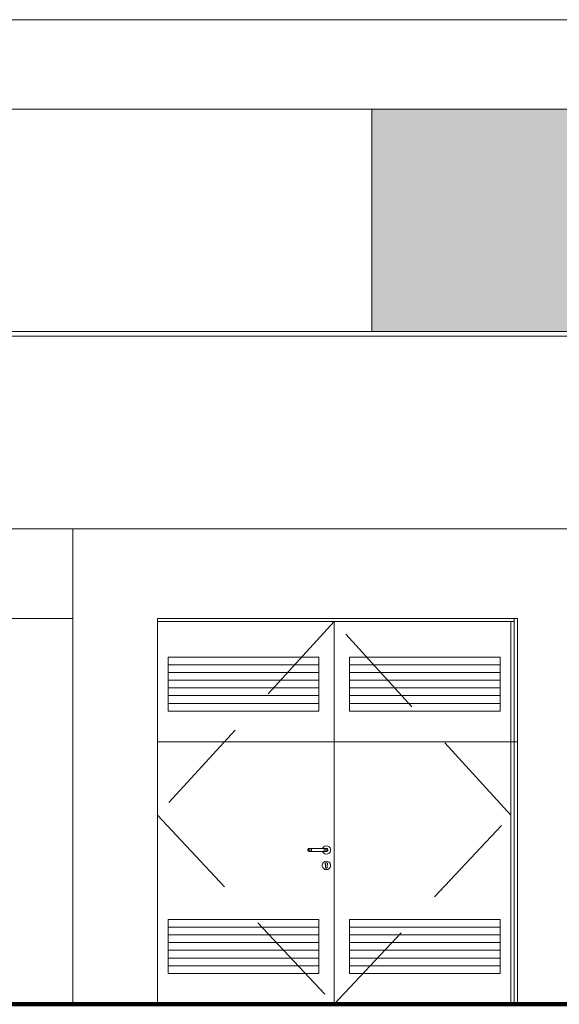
# Model space of a CAD drawing. Header units: millimetres. Extents: x 98865 to 469195, y -12752 to 43452.
# Tile 23 of 98: x 261497 to 264991, y -9900 to -3520. Entities that reach past the tile are written whole.
import ezdxf

# ---------------------------------------------------------------- set-up
doc = ezdxf.new("R2010")
doc.units = ezdxf.units.MM
doc.header["$LTSCALE"] = 0.05
doc.linetypes.add('DASHED', pattern=[19.05, 12.7, -6.35])
doc.layers.get('0').update_dxf_attribs({"lineweight": 0})
doc.layers.add('013 Door & Window', color=7, linetype='Continuous', lineweight=9)
doc.layers.add('CMP door mark', color=1, linetype='Continuous', lineweight=0)

msp = doc.modelspace()

# ---------------------------------------------------------------- hatches: boundary and pattern name
at = {"lineweight": 0}
h = msp.add_hatch(color=251, dxfattribs=at)
h.paths.add_polyline_path([(266398.6, -4100), (263777.7, -4100), (263777.7, -5540), (266398.6, -5540)])
h.paths.add_polyline_path([(409777.9, -5540), (417247.4, -5540), (417247.4, -4099.9), (409777.9, -4099.9)])
h.paths.add_polyline_path([(316052.1, -5540), (317462.6, -5540), (317462.6, -4099.8), (316052.1, -4099.8)])
h.paths.add_polyline_path([(352375.6, -5540), (356247.6, -5540), (356247.6, -4099.8), (354968.4, -4099.8), (354968.4, -4099.9), (352375.6, -4099.9)])
h.paths.add_polyline_path([(310166.4, -5540), (315352.1, -5540), (315352.1, -4099.8), (310166.4, -4099.8)])
h.paths.add_polyline_path([(368778.1, -4099.9), (368778.1, -5540), (376278.2, -5540), (376278.2, -4099.9)])
h.paths.add_polyline_path([(361022.6, -4099.9), (361022.6, -5540), (368078.1, -5540), (368078.1, -4099.9)])
h.paths.add_polyline_path([(351441.2, -5540), (351675.6, -5540), (351675.6, -4099.9), (351441.2, -4099.9)])
h.paths.add_polyline_path([(356447.6, -4099.8), (356447.6, -5540), (359422.5, -5540), (359422.5, -4099.8)])
h.paths.add_polyline_path([(282888.3, -5540), (282888.3, -4099.9), (277047.3, -4099.9), (277047.3, -5540)])
h.paths.add_polyline_path([(299915.8, -5540), (301254.6, -5540), (301254.6, -4099.9), (299915.8, -4099.9)])
h.paths.add_polyline_path([(347654.3, -5540), (350741.2, -5540), (350741.2, -4099.9), (347654.3, -4099.9)])
h.paths.add_polyline_path([(295742.2, -5540), (299215.8, -5540), (299215.8, -4099.9), (295742.2, -4099.9)])
h.paths.add_polyline_path([(291077, -5540), (291077, -4099.9), (285426.6, -4099.9), (285426.6, -5540)])
h.paths.add_polyline_path([(293698.5, -5540), (295493.8, -5540), (295493.8, -4099.9), (293698.5, -4099.9)])
h.paths.add_polyline_path([(342562.6, -5540), (346954.3, -5540), (346954.3, -4099.9), (342562.6, -4099.9)])
h.paths.add_polyline_path([(291777, -5540), (292998.5, -5540), (292998.5, -4099.9), (291777, -4099.9)])
h.paths.add_polyline_path([(402227.4, -5540), (409077.9, -5540), (409077.9, -4099.9), (402227.4, -4100)])
h.paths.add_polyline_path([(339125.9, -4099.9), (334475.2, -4099.9), (334475.2, -5540), (339125.9, -5540)])
h.paths.add_polyline_path([(339825.9, -5540), (341862.6, -5540), (341862.6, -4099.9), (339825.9, -4099.9)])
h.paths.add_polyline_path([(283588.3, -5540), (284726.6, -5540), (284726.6, -4099.9), (283588.3, -4099.9)])
h.paths.add_polyline_path([(360124.3, -5540), (360324.3, -5540), (360324.3, -3519.9), (360124.3, -3519.9)])
h.paths.add_polyline_path([(393397.8, -5540), (400897.4, -5540), (400897.4, -4100), (393397.8, -4100)])
h.paths.add_polyline_path([(308009.1, -4099.8), (308009.1, -5540), (309466.4, -5540), (309466.4, -4099.8)])
h.paths.add_polyline_path([(275896.3, -5540), (276347.3, -5540), (276347.3, -4099.9), (275896.3, -4099.9)])
h.paths.add_polyline_path([(387650.2, -4100), (387650.2, -5540), (392067.8, -5540), (392067.8, -4100)])
h.paths.add_polyline_path([(268663.3, -5540), (274663.7, -5540), (274663.7, -4099.9), (268663.3, -4100)])
h.paths.add_polyline_path([(331970, -5540), (333775.3, -5540), (333775.3, -4099.9), (331970, -4099.9)])
h.paths.add_polyline_path([(267637.5, -5540), (267963.3, -5540), (267963.3, -4100), (267637.5, -4100)])
h.paths.add_polyline_path([(328786, -4099.9), (328786, -5540), (331270, -5540), (331270, -4099.9)])
h.paths.add_polyline_path([(307309.1, -5540), (307309.1, -4099.8), (301954.6, -4099.8), (301954.6, -5540)])

# ---------------------------------------------------------------- linework, layer by layer
at = {"color": 7, "lineweight": 0}
msp.add_line((260174, -7400.2), (261841, -7400.2), dxfattribs=at)
at = {"lineweight": 100}
msp.add_line((124014.4, -9899.9), (467117.4, -9899.9), dxfattribs=at)
at = {"color": 7, "lineweight": 0}
for points in [[(126623.3, -3519.9), (436364.4, -3519.9)], [(268080.6, -4100), (260174, -4100.1)], [(156447.9, -5540), (436414.4, -5540)], [(156447.9, -5570), (436414.4, -5570)], [(156447.9, -6820), (436364.4, -6820)]]:
    msp.add_lwpolyline(points, dxfattribs=at)
at = {"lineweight": 0}
for points in [[(263777.7, -5540), (263777.7, -4100)], [(261841, -9899.9), (261841, -6820)]]:
    msp.add_lwpolyline(points, dxfattribs=at)
at = {"layer": '013 Door & Window', "color": 7, "lineweight": 13}
msp.add_line((264719.7, -7400.2, 9.7), (262389.2, -7400.2, 9.7), dxfattribs=at)
at = {"layer": '013 Door & Window', "color": 7, "linetype": 'Continuous', "lineweight": 13}
for p, q in [((263533.2, -7419.9, 9.7), (263533.2, -9899.9, 9.7)), ((264719.7, -8199.9, 9.7), (262389.2, -8199.9, 9.7)), ((264719.7, -9899.9, 9.7), (262329.7, -9899.9, 9.7))]:
    msp.add_line(p, q, dxfattribs=at)
at = {"layer": '013 Door & Window', "color": 8}
for p, q in [((263433.2, -7699.9, 9.7), (262458.2, -7699.9, 9.7)), ((263633.2, -7699.9, 9.7), (264608.2, -7699.9, 9.7)), ((263433.2, -7749.9, 9.7), (262458.2, -7749.9, 9.7)), ((263633.2, -7749.9, 9.7), (264608.2, -7749.9, 9.7)), ((263433.2, -7799.9, 9.7), (262458.2, -7799.9, 9.7)), ((263633.2, -7799.9, 9.7), (264608.2, -7799.9, 9.7)), ((263433.2, -7849.9, 9.7), (262458.2, -7849.9, 9.7)), ((263433.2, -7899.9, 9.7), (262458.2, -7899.9, 9.7)), ((263633.2, -7849.9, 9.7), (264608.2, -7849.9, 9.7)), ((263633.2, -7899.9, 9.7), (264608.2, -7899.9, 9.7)), ((263433.2, -7949.9, 9.7), (262458.2, -7949.9, 9.7)), ((263633.2, -7949.9, 9.7), (264608.2, -7949.9, 9.7)), ((263433.2, -9399.9, 9.7), (262458.2, -9399.9, 9.7)), ((263633.2, -9399.9, 9.7), (264608.2, -9399.9, 9.7)), ((263433.2, -9449.9, 9.7), (262458.2, -9449.9, 9.7)), ((263433.2, -9499.9, 9.7), (262458.2, -9499.9, 9.7)), ((263633.2, -9449.9, 9.7), (264608.2, -9449.9, 9.7)), ((263633.2, -9499.9, 9.7), (264608.2, -9499.9, 9.7)), ((263433.2, -9549.9, 9.7), (262458.2, -9549.9, 9.7)), ((263633.2, -9549.9, 9.7), (264608.2, -9549.9, 9.7)), ((263433.2, -9599.9, 9.7), (262458.2, -9599.9, 9.7)), ((263633.2, -9599.9, 9.7), (264608.2, -9599.9, 9.7)), ((263433.2, -9649.9, 9.7), (262458.2, -9649.9, 9.7)), ((263633.2, -9649.9, 9.7), (264608.2, -9649.9, 9.7))]:
    msp.add_line(p, q, dxfattribs=at)
at = {"layer": '013 Door & Window', "color": 7, "lineweight": 0}
for p, q in [((263363.8, -8896.5, 9.7), (263363.2, -8899.9, 9.7)), ((263363.2, -8899.9, 9.7), (263363.8, -8903.3, 9.7)), ((263365.5, -8893.5, 9.7), (263363.8, -8896.5, 9.7)), ((263363.8, -8903.3, 9.7), (263365.5, -8906.3, 9.7)), ((263368.2, -8891.2, 9.7), (263365.5, -8893.5, 9.7)), ((263365.5, -8906.3, 9.7), (263368.2, -8908.5, 9.7)), ((263366.2, -8899.9, 9.7), (263366.7, -8896.5, 9.7)), ((263366.7, -8896.5, 9.7), (263366.2, -8899.9, 9.7)), ((263366.7, -8903.3, 9.7), (263366.2, -8899.9, 9.7)), ((263366.2, -8899.9, 9.7), (263366.7, -8903.3, 9.7)), ((263366.7, -8896.5, 9.7), (263368.3, -8893.5, 9.7)), ((263368.3, -8893.5, 9.7), (263366.7, -8896.5, 9.7)), ((263368.3, -8906.3, 9.7), (263366.7, -8903.3, 9.7)), ((263366.7, -8903.3, 9.7), (263368.3, -8906.3, 9.7)), ((263371.4, -8890, 9.7), (263368.2, -8891.2, 9.7)), ((263368.2, -8908.5, 9.7), (263371.4, -8909.7, 9.7)), ((263368.3, -8893.5, 9.7), (263370.7, -8891.2, 9.7)), ((263370.7, -8891.2, 9.7), (263368.3, -8893.5, 9.7)), ((263370.7, -8908.5, 9.7), (263368.3, -8906.3, 9.7)), ((263368.3, -8906.3, 9.7), (263370.7, -8908.5, 9.7)), ((263370.7, -8891.2, 9.7), (263373.6, -8890, 9.7)), ((263373.6, -8890, 9.7), (263370.7, -8891.2, 9.7)), ((263373.6, -8909.7, 9.7), (263370.7, -8908.5, 9.7)), ((263370.7, -8908.5, 9.7), (263373.6, -8909.7, 9.7)), ((263373.6, -8890, 9.7), (263371.4, -8890, 9.7)), ((263371.4, -8909.7, 9.7), (263373.6, -8909.7, 9.7)), ((263379.8, -8890, 9.7), (263373.6, -8890, 9.7)), ((263373.6, -8909.7, 9.7), (263379.8, -8909.7, 9.7)), ((263375.5, -8899.9, 9.7), (263375.8, -8896.5, 9.7)), ((263375.8, -8896.5, 9.7), (263375.5, -8899.9, 9.7)), ((263375.8, -8903.3, 9.7), (263375.5, -8899.9, 9.7)), ((263375.5, -8899.9, 9.7), (263375.8, -8903.3, 9.7)), ((263375.8, -8896.5, 9.7), (263376.7, -8893.5, 9.7)), ((263376.7, -8893.5, 9.7), (263375.8, -8896.5, 9.7)), ((263376.7, -8906.3, 9.7), (263375.8, -8903.3, 9.7)), ((263375.8, -8903.3, 9.7), (263376.7, -8906.3, 9.7)), ((263376.7, -8893.5, 9.7), (263378.1, -8891.2, 9.7)), ((263378.1, -8891.2, 9.7), (263376.7, -8893.5, 9.7)), ((263378.1, -8908.5, 9.7), (263376.7, -8906.3, 9.7)), ((263376.7, -8906.3, 9.7), (263378.1, -8908.5, 9.7)), ((263378.1, -8891.2, 9.7), (263379.8, -8890, 9.7)), ((263379.8, -8890, 9.7), (263378.1, -8891.2, 9.7)), ((263379.8, -8909.7, 9.7), (263378.1, -8908.5, 9.7)), ((263378.1, -8908.5, 9.7), (263379.8, -8909.7, 9.7)), ((263387.9, -8890, 9.7), (263379.8, -8890, 9.7)), ((263379.8, -8909.7, 9.7), (263387.9, -8909.7, 9.7)), ((263386.8, -8899.9, 9.7), (263386.9, -8896.5, 9.7)), ((263386.9, -8896.5, 9.7), (263386.8, -8899.9, 9.7)), ((263386.9, -8903.3, 9.7), (263386.8, -8899.9, 9.7)), ((263386.8, -8899.9, 9.7), (263386.9, -8903.3, 9.7)), ((263386.9, -8896.5, 9.7), (263387.2, -8893.5, 9.7)), ((263387.2, -8893.5, 9.7), (263386.9, -8896.5, 9.7)), ((263387.2, -8906.3, 9.7), (263386.9, -8903.3, 9.7)), ((263386.9, -8903.3, 9.7), (263387.2, -8906.3, 9.7)), ((263387.2, -8893.5, 9.7), (263387.5, -8891.2, 9.7)), ((263387.5, -8891.2, 9.7), (263387.2, -8893.5, 9.7)), ((263387.5, -8908.5, 9.7), (263387.2, -8906.3, 9.7)), ((263387.2, -8906.3, 9.7), (263387.5, -8908.5, 9.7)), ((263387.5, -8891.2, 9.7), (263387.9, -8890, 9.7)), ((263387.9, -8890, 9.7), (263387.5, -8891.2, 9.7)), ((263387.9, -8909.7, 9.7), (263387.5, -8908.5, 9.7)), ((263387.5, -8908.5, 9.7), (263387.9, -8909.7, 9.7)), ((263468.4, -8890, 9.7), (263387.9, -8890, 9.7)), ((263387.9, -8909.7, 9.7), (263468.4, -8909.7, 9.7)), ((263459.8, -8886.4, 9.7), (263458.4, -8890, 9.7)), ((263458.4, -8890, 9.7), (263484.9, -8890, 9.7)), ((263484.9, -8909.7, 9.7), (263458.4, -8909.7, 9.7)), ((263458.4, -8909.7, 9.7), (263459.8, -8913.4, 9.7)), ((263465.8, -8879.2, 9.7), (263459.8, -8886.4, 9.7)), ((263459.8, -8913.4, 9.7), (263465.8, -8920.6, 9.7)), ((263473.9, -8874.5, 9.7), (263465.8, -8879.2, 9.7)), ((263465.8, -8920.6, 9.7), (263473.9, -8925.3, 9.7)), ((263476.6, -8890, 9.7), (263468.4, -8890, 9.7)), ((263468.4, -8890, 9.7), (263468.8, -8891.2, 9.7)), ((263468.8, -8891.2, 9.7), (263468.4, -8890, 9.7)), ((263468.8, -8908.5, 9.7), (263468.4, -8909.7, 9.7)), ((263468.4, -8909.7, 9.7), (263468.8, -8908.5, 9.7)), ((263468.4, -8909.7, 9.7), (263476.6, -8909.7, 9.7)), ((263468.8, -8891.2, 9.7), (263469.2, -8893.5, 9.7)), ((263469.2, -8893.5, 9.7), (263468.8, -8891.2, 9.7)), ((263469.2, -8906.3, 9.7), (263468.8, -8908.5, 9.7)), ((263468.8, -8908.5, 9.7), (263469.2, -8906.3, 9.7)), ((263469.2, -8893.5, 9.7), (263469.4, -8896.5, 9.7)), ((263469.4, -8896.5, 9.7), (263469.2, -8893.5, 9.7)), ((263469.4, -8903.3, 9.7), (263469.2, -8906.3, 9.7)), ((263469.2, -8906.3, 9.7), (263469.4, -8903.3, 9.7)), ((263469.4, -8896.5, 9.7), (263469.5, -8899.9, 9.7)), ((263469.5, -8899.9, 9.7), (263469.4, -8896.5, 9.7)), ((263469.5, -8899.9, 9.7), (263469.4, -8903.3, 9.7)), ((263469.4, -8903.3, 9.7), (263469.5, -8899.9, 9.7)), ((263483.2, -8872.9, 9.7), (263473.9, -8874.5, 9.7)), ((263473.9, -8925.3, 9.7), (263483.2, -8926.9, 9.7)), ((263482.7, -8890, 9.7), (263476.6, -8890, 9.7)), ((263476.6, -8890, 9.7), (263478.2, -8891.2, 9.7)), ((263478.2, -8891.2, 9.7), (263476.6, -8890, 9.7)), ((263478.2, -8908.5, 9.7), (263476.6, -8909.7, 9.7)), ((263476.6, -8909.7, 9.7), (263478.2, -8908.5, 9.7)), ((263476.6, -8909.7, 9.7), (263482.7, -8909.7, 9.7)), ((263478.2, -8891.2, 9.7), (263479.6, -8893.5, 9.7)), ((263479.6, -8893.5, 9.7), (263478.2, -8891.2, 9.7)), ((263479.6, -8906.3, 9.7), (263478.2, -8908.5, 9.7)), ((263478.2, -8908.5, 9.7), (263479.6, -8906.3, 9.7)), ((263479.6, -8893.5, 9.7), (263480.5, -8896.5, 9.7)), ((263480.5, -8896.5, 9.7), (263479.6, -8893.5, 9.7)), ((263480.5, -8903.3, 9.7), (263479.6, -8906.3, 9.7)), ((263479.6, -8906.3, 9.7), (263480.5, -8903.3, 9.7)), ((263480.5, -8896.5, 9.7), (263480.8, -8899.9, 9.7)), ((263480.8, -8899.9, 9.7), (263480.5, -8896.5, 9.7)), ((263480.8, -8899.9, 9.7), (263480.5, -8903.3, 9.7)), ((263480.5, -8903.3, 9.7), (263480.8, -8899.9, 9.7)), ((263484.9, -8890, 9.7), (263482.7, -8890, 9.7)), ((263482.7, -8890, 9.7), (263485.6, -8891.2, 9.7)), ((263485.6, -8891.2, 9.7), (263482.7, -8890, 9.7)), ((263485.6, -8908.5, 9.7), (263482.7, -8909.7, 9.7)), ((263482.7, -8909.7, 9.7), (263485.6, -8908.5, 9.7)), ((263482.7, -8909.7, 9.7), (263484.9, -8909.7, 9.7)), ((263492.4, -8874.5, 9.7), (263483.2, -8872.9, 9.7)), ((263483.2, -8926.9, 9.7), (263492.4, -8925.3, 9.7)), ((263484.9, -8890, 9.7), (263488.2, -8891.2, 9.7)), ((263488.2, -8891.2, 9.7), (263484.9, -8890, 9.7)), ((263488.2, -8908.5, 9.7), (263484.9, -8909.7, 9.7)), ((263484.9, -8909.7, 9.7), (263488.2, -8908.5, 9.7)), ((263485.6, -8891.2, 9.7), (263488, -8893.5, 9.7)), ((263488, -8893.5, 9.7), (263485.6, -8891.2, 9.7)), ((263488, -8906.3, 9.7), (263485.6, -8908.5, 9.7)), ((263485.6, -8908.5, 9.7), (263488, -8906.3, 9.7)), ((263488, -8893.5, 9.7), (263489.6, -8896.5, 9.7)), ((263489.6, -8896.5, 9.7), (263488, -8893.5, 9.7)), ((263489.6, -8903.3, 9.7), (263488, -8906.3, 9.7)), ((263488, -8906.3, 9.7), (263489.6, -8903.3, 9.7)), ((263488.2, -8891.2, 9.7), (263490.8, -8893.5, 9.7)), ((263490.8, -8893.5, 9.7), (263488.2, -8891.2, 9.7)), ((263490.8, -8906.3, 9.7), (263488.2, -8908.5, 9.7)), ((263488.2, -8908.5, 9.7), (263490.8, -8906.3, 9.7)), ((263489.6, -8896.5, 9.7), (263490.1, -8899.9, 9.7)), ((263490.1, -8899.9, 9.7), (263489.6, -8896.5, 9.7)), ((263490.1, -8899.9, 9.7), (263489.6, -8903.3, 9.7)), ((263489.6, -8903.3, 9.7), (263490.1, -8899.9, 9.7)), ((263490.8, -8893.5, 9.7), (263492.6, -8896.5, 9.7)), ((263492.6, -8896.5, 9.7), (263490.8, -8893.5, 9.7)), ((263492.6, -8903.3, 9.7), (263490.8, -8906.3, 9.7)), ((263490.8, -8906.3, 9.7), (263492.6, -8903.3, 9.7)), ((263500.5, -8879.2, 9.7), (263492.4, -8874.5, 9.7)), ((263492.4, -8925.3, 9.7), (263500.5, -8920.6, 9.7)), ((263492.6, -8896.5, 9.7), (263493.2, -8899.9, 9.7)), ((263493.2, -8899.9, 9.7), (263492.6, -8896.5, 9.7)), ((263493.2, -8899.9, 9.7), (263492.6, -8903.3, 9.7)), ((263492.6, -8903.3, 9.7), (263493.2, -8899.9, 9.7)), ((263506.5, -8886.4, 9.7), (263500.5, -8879.2, 9.7)), ((263500.5, -8920.6, 9.7), (263506.5, -8913.4, 9.7)), ((263509.8, -8895.2, 9.7), (263506.5, -8886.4, 9.7)), ((263506.5, -8913.4, 9.7), (263509.8, -8904.6, 9.7)), ((263509.8, -8904.6, 9.7), (263509.8, -8895.2, 9.7)), ((263459.8, -8986.4, 9.7), (263456.6, -8995.2, 9.7)), ((263456.7, -8995.2, 9.7), (263456.6, -8995.2, 9.7)), ((263456.6, -8995.2, 9.7), (263456.6, -9004.6, 9.7)), ((263456.6, -8995.2, 9.7), (263456.7, -8995.2, 9.7)), ((263456.7, -8995.2, 9.7), (263459.9, -8986.4, 9.7)), ((263459.9, -8986.4, 9.7), (263456.7, -8995.2, 9.7)), ((263456.7, -9004.6, 9.7), (263456.7, -8995.2, 9.7)), ((263456.7, -8995.2, 9.7), (263456.7, -9004.6, 9.7)), ((263465.8, -8979.2, 9.7), (263459.8, -8986.4, 9.7)), ((263459.9, -8986.4, 9.7), (263459.8, -8986.4, 9.7)), ((263459.8, -8986.4, 9.7), (263459.9, -8986.4, 9.7)), ((263459.9, -8986.4, 9.7), (263465.9, -8979.3, 9.7)), ((263465.9, -8979.3, 9.7), (263459.9, -8986.4, 9.7)), ((263473.9, -8974.5, 9.7), (263465.8, -8979.2, 9.7)), ((263465.9, -8979.3, 9.7), (263465.8, -8979.2, 9.7)), ((263465.8, -8979.2, 9.7), (263465.9, -8979.3, 9.7)), ((263465.9, -8979.3, 9.7), (263474, -8974.6, 9.7)), ((263474, -8974.6, 9.7), (263465.9, -8979.3, 9.7)), ((263483.2, -8972.9, 9.7), (263473.9, -8974.5, 9.7)), ((263473.9, -8974.5, 9.7), (263474, -8974.6, 9.7)), ((263474, -8974.6, 9.7), (263473.9, -8974.5, 9.7)), ((263474, -8974.6, 9.7), (263483.2, -8973, 9.7)), ((263483.2, -8973, 9.7), (263474, -8974.6, 9.7)), ((263475.8, -8988.5, 9.7), (263476.7, -8986.1, 9.7)), ((263476.7, -8986.1, 9.7), (263475.8, -8988.5, 9.7)), ((263475.8, -8991, 9.7), (263475.8, -8988.5, 9.7)), ((263475.8, -8988.5, 9.7), (263475.8, -8991, 9.7)), ((263475.8, -8991.1, 9.7), (263475.8, -8991, 9.7)), ((263475.8, -8991, 9.7), (263476.6, -8993.5, 9.7)), ((263476.6, -8993.5, 9.7), (263475.8, -8991.1, 9.7)), ((263478.2, -8995.5, 9.7), (263476.6, -8993.5, 9.7)), ((263476.6, -8993.5, 9.7), (263478.2, -8995.5, 9.7)), ((263478.4, -8984.2, 9.7), (263476.7, -8986.1, 9.7)), ((263476.7, -8986.1, 9.7), (263477.7, -8985, 9.7)), ((263477.7, -8985, 9.7), (263478.4, -8984.2, 9.7)), ((263478.2, -8997, 9.7), (263478.2, -8995.5, 9.7)), ((263478.2, -8995.5, 9.7), (263478.2, -9012.4, 9.7)), ((263478.4, -8984.2, 9.7), (263480.6, -8982.9, 9.7)), ((263480.6, -8982.9, 9.7), (263478.4, -8984.2, 9.7)), ((263480.6, -8982.9, 9.7), (263483.2, -8982.5, 9.7)), ((263483.2, -8982.5, 9.7), (263480.6, -8982.9, 9.7)), ((263483.2, -8973, 9.7), (263483.2, -8972.9, 9.7)), ((263483.2, -8972.9, 9.7), (263483.2, -8973, 9.7)), ((263492.4, -8974.5, 9.7), (263483.2, -8972.9, 9.7)), ((263492.4, -8974.6, 9.7), (263483.2, -8973, 9.7)), ((263483.2, -8973, 9.7), (263492.4, -8974.6, 9.7)), ((263483.2, -8982.5, 9.7), (263485.7, -8982.9, 9.7)), ((263485.7, -8982.9, 9.7), (263483.2, -8982.5, 9.7)), ((263485.7, -8982.9, 9.7), (263487.9, -8984.2, 9.7)), ((263487.9, -8984.2, 9.7), (263485.7, -8982.9, 9.7)), ((263487.9, -8984.2, 9.7), (263488.6, -8985, 9.7)), ((263488.6, -8985, 9.7), (263487.9, -8984.2, 9.7)), ((263489.7, -8993.5, 9.7), (263488.2, -8995.5, 9.7)), ((263488.2, -8995.5, 9.7), (263489.7, -8993.5, 9.7)), ((263488.2, -8995.5, 9.7), (263488.2, -8997, 9.7)), ((263488.2, -9012.4, 9.7), (263488.2, -8995.5, 9.7)), ((263488.6, -8985, 9.7), (263489.6, -8986.1, 9.7)), ((263489.6, -8986.1, 9.7), (263488.6, -8985, 9.7)), ((263489.6, -8986.1, 9.7), (263490.5, -8988.5, 9.7)), ((263490.5, -8988.5, 9.7), (263489.6, -8986.1, 9.7)), ((263490.5, -8991.1, 9.7), (263489.7, -8993.5, 9.7)), ((263489.7, -8993.5, 9.7), (263490.5, -8991.1, 9.7)), ((263490.5, -8988.5, 9.7), (263490.6, -8991, 9.7)), ((263490.6, -8991, 9.7), (263490.5, -8988.5, 9.7)), ((263490.6, -8991, 9.7), (263490.5, -8991.1, 9.7)), ((263490.5, -8991.1, 9.7), (263490.6, -8991, 9.7)), ((263492.4, -8974.5, 9.7), (263492.4, -8974.6, 9.7)), ((263500.5, -8979.2, 9.7), (263492.4, -8974.5, 9.7)), ((263492.4, -8974.6, 9.7), (263492.4, -8974.5, 9.7)), ((263492.4, -8974.6, 9.7), (263500.5, -8979.3, 9.7)), ((263500.5, -8979.3, 9.7), (263492.4, -8974.6, 9.7)), ((263500.5, -8979.2, 9.7), (263500.5, -8979.3, 9.7)), ((263506.5, -8986.4, 9.7), (263500.5, -8979.2, 9.7)), ((263500.5, -8979.3, 9.7), (263500.5, -8979.2, 9.7)), ((263500.5, -8979.3, 9.7), (263506.5, -8986.4, 9.7)), ((263506.5, -8986.4, 9.7), (263500.5, -8979.3, 9.7)), ((263506.5, -8986.4, 9.7), (263506.5, -8986.4, 9.7)), ((263506.5, -8986.4, 9.7), (263509.7, -8995.2, 9.7)), ((263509.8, -8995.2, 9.7), (263506.5, -8986.4, 9.7)), ((263506.5, -8986.4, 9.7), (263506.5, -8986.4, 9.7)), ((263509.7, -8995.2, 9.7), (263506.5, -8986.4, 9.7)), ((263509.7, -8995.2, 9.7), (263509.8, -8995.2, 9.7)), ((263509.8, -8995.2, 9.7), (263509.7, -8995.2, 9.7)), ((263509.7, -8995.2, 9.7), (263509.7, -9004.6, 9.7)), ((263509.7, -9004.6, 9.7), (263509.7, -8995.2, 9.7)), ((263509.8, -9004.6, 9.7), (263509.8, -8995.2, 9.7)), ((263456.7, -9004.6, 9.7), (263456.6, -9004.6, 9.7)), ((263456.6, -9004.6, 9.7), (263459.8, -9013.4, 9.7)), ((263456.6, -9004.6, 9.7), (263456.7, -9004.6, 9.7)), ((263459.9, -9013.3, 9.7), (263456.7, -9004.6, 9.7)), ((263456.7, -9004.6, 9.7), (263459.9, -9013.3, 9.7)), ((263459.8, -9013.4, 9.7), (263459.9, -9013.3, 9.7)), ((263459.9, -9013.3, 9.7), (263459.8, -9013.4, 9.7)), ((263459.8, -9013.4, 9.7), (263465.8, -9020.6, 9.7)), ((263459.9, -9013.3, 9.7), (263465.9, -9020.5, 9.7)), ((263465.9, -9020.5, 9.7), (263459.9, -9013.3, 9.7)), ((263465.9, -9020.5, 9.7), (263465.8, -9020.6, 9.7)), ((263465.8, -9020.6, 9.7), (263465.9, -9020.5, 9.7)), ((263465.8, -9020.6, 9.7), (263473.9, -9025.3, 9.7)), ((263465.9, -9020.5, 9.7), (263474, -9025.2, 9.7)), ((263474, -9025.2, 9.7), (263465.9, -9020.5, 9.7)), ((263474, -9025.2, 9.7), (263473.9, -9025.3, 9.7)), ((263473.9, -9025.3, 9.7), (263474, -9025.2, 9.7)), ((263473.9, -9025.3, 9.7), (263483.2, -9026.9, 9.7)), ((263483.2, -9026.8, 9.7), (263474, -9025.2, 9.7)), ((263474, -9025.2, 9.7), (263483.2, -9026.8, 9.7)), ((263478.2, -8999, 9.7), (263478.2, -8997, 9.7)), ((263478.2, -9000.8, 9.7), (263478.2, -8999, 9.7)), ((263478.2, -9002.8, 9.7), (263478.2, -9000.8, 9.7)), ((263478.2, -9005.8, 9.7), (263478.2, -9002.8, 9.7)), ((263478.2, -9012.4, 9.7), (263478.2, -9005.8, 9.7)), ((263478.3, -9013.2, 9.7), (263478.2, -9012.4, 9.7)), ((263478.2, -9012.4, 9.7), (263478.5, -9014.1, 9.7)), ((263478.5, -9014.1, 9.7), (263478.3, -9013.2, 9.7)), ((263479.3, -9015.6, 9.7), (263478.5, -9014.1, 9.7)), ((263478.5, -9014.1, 9.7), (263479.3, -9015.6, 9.7)), ((263480.7, -9016.7, 9.7), (263479.3, -9015.6, 9.7)), ((263479.3, -9015.6, 9.7), (263480.7, -9016.7, 9.7)), ((263482.3, -9017.3, 9.7), (263480.7, -9016.7, 9.7)), ((263480.7, -9016.7, 9.7), (263482.3, -9017.3, 9.7)), ((263483.2, -9017.3, 9.7), (263482.3, -9017.3, 9.7)), ((263482.3, -9017.3, 9.7), (263484, -9017.3, 9.7)), ((263484, -9017.3, 9.7), (263483.2, -9017.3, 9.7)), ((263492.4, -9025.2, 9.7), (263483.2, -9026.8, 9.7)), ((263483.2, -9026.8, 9.7), (263492.4, -9025.2, 9.7)), ((263483.2, -9026.9, 9.7), (263492.4, -9025.3, 9.7)), ((263483.2, -9026.8, 9.7), (263483.2, -9026.9, 9.7)), ((263483.2, -9026.9, 9.7), (263483.2, -9026.8, 9.7)), ((263485.7, -9016.7, 9.7), (263484, -9017.3, 9.7)), ((263484, -9017.3, 9.7), (263485.7, -9016.7, 9.7)), ((263487, -9015.6, 9.7), (263485.7, -9016.7, 9.7)), ((263485.7, -9016.7, 9.7), (263487, -9015.6, 9.7)), ((263487.9, -9014.1, 9.7), (263487, -9015.6, 9.7)), ((263487, -9015.6, 9.7), (263487.9, -9014.1, 9.7)), ((263487.9, -9014.1, 9.7), (263488.2, -9012.4, 9.7)), ((263488, -9013.2, 9.7), (263487.9, -9014.1, 9.7)), ((263488.2, -9012.4, 9.7), (263488, -9013.2, 9.7)), ((263488.2, -8997, 9.7), (263488.2, -8999, 9.7)), ((263488.2, -8999, 9.7), (263488.2, -9000.8, 9.7)), ((263488.2, -9000.8, 9.7), (263488.2, -9002.8, 9.7)), ((263488.2, -9002.8, 9.7), (263488.2, -9005.8, 9.7)), ((263488.2, -9005.8, 9.7), (263488.2, -9012.4, 9.7)), ((263500.5, -9020.5, 9.7), (263492.4, -9025.2, 9.7)), ((263492.4, -9025.2, 9.7), (263500.5, -9020.5, 9.7)), ((263492.4, -9025.3, 9.7), (263500.5, -9020.6, 9.7)), ((263492.4, -9025.2, 9.7), (263492.4, -9025.3, 9.7)), ((263492.4, -9025.3, 9.7), (263492.4, -9025.2, 9.7)), ((263506.5, -9013.3, 9.7), (263500.5, -9020.5, 9.7)), ((263500.5, -9020.5, 9.7), (263506.5, -9013.3, 9.7)), ((263500.5, -9020.6, 9.7), (263506.5, -9013.4, 9.7)), ((263500.5, -9020.5, 9.7), (263500.5, -9020.6, 9.7)), ((263500.5, -9020.6, 9.7), (263500.5, -9020.5, 9.7)), ((263509.7, -9004.6, 9.7), (263506.5, -9013.3, 9.7)), ((263506.5, -9013.4, 9.7), (263509.8, -9004.6, 9.7)), ((263506.5, -9013.3, 9.7), (263509.7, -9004.6, 9.7)), ((263506.5, -9013.3, 9.7), (263506.5, -9013.4, 9.7)), ((263506.5, -9013.4, 9.7), (263506.5, -9013.3, 9.7)), ((263509.7, -9004.6, 9.7), (263509.8, -9004.6, 9.7)), ((263509.8, -9004.6, 9.7), (263509.7, -9004.6, 9.7))]:
    msp.add_line(p, q, dxfattribs=at)
at = {"layer": '013 Door & Window', "color": 7, "linetype": 'Continuous', "lineweight": 0}
for p, q in [((263363.8, -8896.5, 9.7), (263363.2, -8899.9, 9.7)), ((263363.2, -8899.9, 9.7), (263363.8, -8903.3, 9.7)), ((263365.5, -8893.5, 9.7), (263363.8, -8896.5, 9.7)), ((263363.8, -8903.3, 9.7), (263365.5, -8906.3, 9.7)), ((263368.2, -8891.2, 9.7), (263365.5, -8893.5, 9.7)), ((263365.5, -8906.3, 9.7), (263368.2, -8908.5, 9.7)), ((263366.7, -8896.5, 9.7), (263366.2, -8899.9, 9.7)), ((263366.2, -8899.9, 9.7), (263366.7, -8903.3, 9.7)), ((263368.3, -8893.5, 9.7), (263366.7, -8896.5, 9.7)), ((263366.7, -8903.3, 9.7), (263368.3, -8906.3, 9.7)), ((263371.4, -8890, 9.7), (263368.2, -8891.2, 9.7)), ((263368.2, -8908.5, 9.7), (263371.4, -8909.7, 9.7)), ((263370.7, -8891.2, 9.7), (263368.3, -8893.5, 9.7)), ((263368.3, -8906.3, 9.7), (263370.7, -8908.5, 9.7)), ((263373.6, -8890, 9.7), (263371.4, -8890, 9.7)), ((263373.6, -8909.7, 9.7), (263371.4, -8909.7, 9.7)), ((263379.8, -8890, 9.7), (263373.6, -8890, 9.7)), ((263379.8, -8909.7, 9.7), (263373.6, -8909.7, 9.7)), ((263375.8, -8896.5, 9.7), (263375.5, -8899.9, 9.7)), ((263375.5, -8899.9, 9.7), (263375.8, -8903.3, 9.7)), ((263376.7, -8893.5, 9.7), (263375.8, -8896.5, 9.7)), ((263375.8, -8903.3, 9.7), (263376.7, -8906.3, 9.7)), ((263378.1, -8891.2, 9.7), (263376.7, -8893.5, 9.7)), ((263376.7, -8906.3, 9.7), (263378.1, -8908.5, 9.7)), ((263387.9, -8890, 9.7), (263379.8, -8890, 9.7)), ((263387.9, -8909.7, 9.7), (263379.8, -8909.7, 9.7)), ((263468.4, -8890, 9.7), (263387.9, -8890, 9.7)), ((263468.4, -8909.7, 9.7), (263387.9, -8909.7, 9.7)), ((263458.4, -8890, 9.7), (263459.8, -8886.4, 9.7)), ((263459.8, -8913.4, 9.7), (263458.4, -8909.7, 9.7)), ((263459.8, -8886.4, 9.7), (263465.8, -8879.2, 9.7)), ((263465.8, -8920.6, 9.7), (263459.8, -8913.4, 9.7)), ((263465.8, -8879.2, 9.7), (263473.9, -8874.5, 9.7)), ((263473.9, -8925.3, 9.7), (263465.8, -8920.6, 9.7)), ((263476.6, -8890, 9.7), (263468.4, -8890, 9.7)), ((263476.6, -8909.7, 9.7), (263468.4, -8909.7, 9.7)), ((263473.9, -8874.5, 9.7), (263483.2, -8872.9, 9.7)), ((263483.2, -8926.9, 9.7), (263473.9, -8925.3, 9.7)), ((263482.7, -8890, 9.7), (263476.6, -8890, 9.7)), ((263482.7, -8909.7, 9.7), (263476.6, -8909.7, 9.7)), ((263478.2, -8891.2, 9.7), (263479.6, -8893.5, 9.7)), ((263479.6, -8906.3, 9.7), (263478.2, -8908.5, 9.7)), ((263479.6, -8893.5, 9.7), (263480.5, -8896.5, 9.7)), ((263480.5, -8903.3, 9.7), (263479.6, -8906.3, 9.7)), ((263480.5, -8896.5, 9.7), (263480.8, -8899.9, 9.7)), ((263480.8, -8899.9, 9.7), (263480.5, -8903.3, 9.7)), ((263484.9, -8890, 9.7), (263482.7, -8890, 9.7)), ((263484.9, -8909.7, 9.7), (263482.7, -8909.7, 9.7)), ((263483.2, -8872.9, 9.7), (263492.4, -8874.5, 9.7)), ((263492.4, -8925.3, 9.7), (263483.2, -8926.9, 9.7)), ((263484.9, -8890, 9.7), (263488.2, -8891.2, 9.7)), ((263488.2, -8908.5, 9.7), (263484.9, -8909.7, 9.7)), ((263485.6, -8891.2, 9.7), (263488, -8893.5, 9.7)), ((263488, -8906.3, 9.7), (263485.6, -8908.5, 9.7)), ((263488, -8893.5, 9.7), (263489.6, -8896.5, 9.7)), ((263489.6, -8903.3, 9.7), (263488, -8906.3, 9.7)), ((263488.2, -8891.2, 9.7), (263490.8, -8893.5, 9.7)), ((263490.8, -8906.3, 9.7), (263488.2, -8908.5, 9.7)), ((263489.6, -8896.5, 9.7), (263490.1, -8899.9, 9.7)), ((263490.1, -8899.9, 9.7), (263489.6, -8903.3, 9.7)), ((263490.8, -8893.5, 9.7), (263492.6, -8896.5, 9.7)), ((263492.6, -8903.3, 9.7), (263490.8, -8906.3, 9.7)), ((263492.4, -8874.5, 9.7), (263500.5, -8879.2, 9.7)), ((263500.5, -8920.6, 9.7), (263492.4, -8925.3, 9.7)), ((263492.6, -8896.5, 9.7), (263493.2, -8899.9, 9.7)), ((263493.2, -8899.9, 9.7), (263492.6, -8903.3, 9.7)), ((263500.5, -8879.2, 9.7), (263506.5, -8886.4, 9.7)), ((263506.5, -8913.4, 9.7), (263500.5, -8920.6, 9.7)), ((263506.5, -8886.4, 9.7), (263509.8, -8895.2, 9.7)), ((263509.8, -8904.6, 9.7), (263506.5, -8913.4, 9.7)), ((263509.8, -8895.2, 9.7), (263509.8, -8904.6, 9.7)), ((263456.6, -8995.2, 9.7), (263459.8, -8986.4, 9.7)), ((263456.6, -9004.6, 9.7), (263456.6, -8995.2, 9.7)), ((263459.8, -8986.4, 9.7), (263465.8, -8979.2, 9.7)), ((263465.8, -8979.2, 9.7), (263473.9, -8974.5, 9.7)), ((263473.9, -8974.5, 9.7), (263483.2, -8972.9, 9.7)), ((263476.7, -8986.1, 9.7), (263475.8, -8988.5, 9.7)), ((263475.8, -8988.5, 9.7), (263475.8, -8991, 9.7)), ((263475.8, -8991, 9.7), (263475.8, -8991.1, 9.7)), ((263476.6, -8993.5, 9.7), (263475.8, -8991.1, 9.7)), ((263477.7, -8985, 9.7), (263476.7, -8986.1, 9.7)), ((263478.4, -8984.2, 9.7), (263477.7, -8985, 9.7)), ((263478.2, -8997, 9.7), (263478.2, -8995.5, 9.7)), ((263480.6, -8982.9, 9.7), (263478.4, -8984.2, 9.7)), ((263483.2, -8982.5, 9.7), (263480.6, -8982.9, 9.7)), ((263483.2, -8972.9, 9.7), (263492.4, -8974.5, 9.7)), ((263485.7, -8982.9, 9.7), (263483.2, -8982.5, 9.7)), ((263487.9, -8984.2, 9.7), (263485.7, -8982.9, 9.7)), ((263488.6, -8985, 9.7), (263487.9, -8984.2, 9.7)), ((263488.2, -8995.5, 9.7), (263489.7, -8993.5, 9.7)), ((263488.2, -8995.5, 9.7), (263488.2, -8997, 9.7)), ((263489.6, -8986.1, 9.7), (263488.6, -8985, 9.7)), ((263490.5, -8988.5, 9.7), (263489.6, -8986.1, 9.7)), ((263489.7, -8993.5, 9.7), (263490.5, -8991.1, 9.7)), ((263490.6, -8991, 9.7), (263490.5, -8988.5, 9.7)), ((263490.6, -8991, 9.7), (263490.5, -8991.1, 9.7)), ((263492.4, -8974.5, 9.7), (263500.5, -8979.2, 9.7)), ((263500.5, -8979.2, 9.7), (263506.5, -8986.4, 9.7)), ((263506.5, -8986.4, 9.7), (263509.8, -8995.2, 9.7)), ((263509.8, -8995.2, 9.7), (263509.8, -9004.6, 9.7)), ((263459.8, -9013.4, 9.7), (263456.6, -9004.6, 9.7)), ((263465.8, -9020.6, 9.7), (263459.8, -9013.4, 9.7)), ((263473.9, -9025.3, 9.7), (263465.8, -9020.6, 9.7)), ((263483.2, -9026.9, 9.7), (263473.9, -9025.3, 9.7)), ((263478.2, -8997, 9.7), (263478.2, -8999, 9.7)), ((263478.2, -8999, 9.7), (263478.2, -9000.8, 9.7)), ((263478.2, -9000.8, 9.7), (263478.2, -9002.8, 9.7)), ((263478.2, -9002.8, 9.7), (263478.2, -9005.8, 9.7)), ((263478.2, -9005.8, 9.7), (263478.2, -9012.4, 9.7)), ((263478.3, -9013.2, 9.7), (263478.2, -9012.4, 9.7)), ((263478.3, -9013.2, 9.7), (263478.5, -9014.1, 9.7)), ((263479.3, -9015.6, 9.7), (263478.5, -9014.1, 9.7)), ((263480.7, -9016.7, 9.7), (263479.3, -9015.6, 9.7)), ((263482.3, -9017.3, 9.7), (263480.7, -9016.7, 9.7)), ((263483.2, -9017.3, 9.7), (263482.3, -9017.3, 9.7)), ((263483.2, -9017.3, 9.7), (263484, -9017.3, 9.7)), ((263492.4, -9025.3, 9.7), (263483.2, -9026.9, 9.7)), ((263485.7, -9016.7, 9.7), (263484, -9017.3, 9.7)), ((263487, -9015.6, 9.7), (263485.7, -9016.7, 9.7)), ((263487.9, -9014.1, 9.7), (263487, -9015.6, 9.7)), ((263488, -9013.2, 9.7), (263487.9, -9014.1, 9.7)), ((263488, -9013.2, 9.7), (263488.2, -9012.4, 9.7)), ((263488.2, -8997, 9.7), (263488.2, -8999, 9.7)), ((263488.2, -8999, 9.7), (263488.2, -9000.8, 9.7)), ((263488.2, -9000.8, 9.7), (263488.2, -9002.8, 9.7)), ((263488.2, -9002.8, 9.7), (263488.2, -9005.8, 9.7)), ((263488.2, -9005.8, 9.7), (263488.2, -9012.4, 9.7)), ((263500.5, -9020.6, 9.7), (263492.4, -9025.3, 9.7)), ((263506.5, -9013.4, 9.7), (263500.5, -9020.6, 9.7)), ((263509.8, -9004.6, 9.7), (263506.5, -9013.4, 9.7))]:
    msp.add_line(p, q, dxfattribs=at)
at = {"layer": '013 Door & Window', "color": 7, "linetype": 'Continuous', "lineweight": 13, "elevation": 9.7}
msp.add_lwpolyline([(262389.2, -9899.9), (262389.2, -7400.2)], dxfattribs=at)
at = {"layer": '013 Door & Window', "color": 7, "lineweight": 13, "elevation": 9.7}
for points in [[(264699.2, -9899.9), (264699.2, -7400.2)], [(264719.7, -9899.9), (264719.7, -7400.2)], [(264719.7, -9899.9), (264719.7, -7400.2)], [(264719.7, -9899.9), (264719.7, -7400.2)], [(262389.2, -7419.9), (264698.6, -7419.9)], [(264678.5, -9899.9), (264678.5, -7419.9)]]:
    msp.add_lwpolyline(points, dxfattribs=at)
at = {"layer": '013 Door & Window', "color": 8, "elevation": 9.7}
for points in [[(262458.2, -7649.9), (263433.2, -7649.9), (263433.2, -7999.9), (262458.2, -7999.9)], [(264608.2, -7649.9), (263633.2, -7649.9), (263633.2, -7999.9), (264608.2, -7999.9)], [(262458.2, -9349.9), (263433.2, -9349.9), (263433.2, -9699.9), (262458.2, -9699.9)], [(264608.2, -9349.9), (263633.2, -9349.9), (263633.2, -9699.9), (264608.2, -9699.9)]]:
    msp.add_lwpolyline(points, close=True, dxfattribs=at)
at = {"layer": 'CMP door mark', "color": 8, "linetype": 'DASHED', "ltscale": 1000, "elevation": 9.7}
msp.add_lwpolyline([(263533.2, -7419.9), (262389.2, -8674.9), (263533.2, -9899.9), (264678.5, -8674.9), (263533.2, -7419.9)], dxfattribs=at)

doc.saveas('drawing.dxf')
